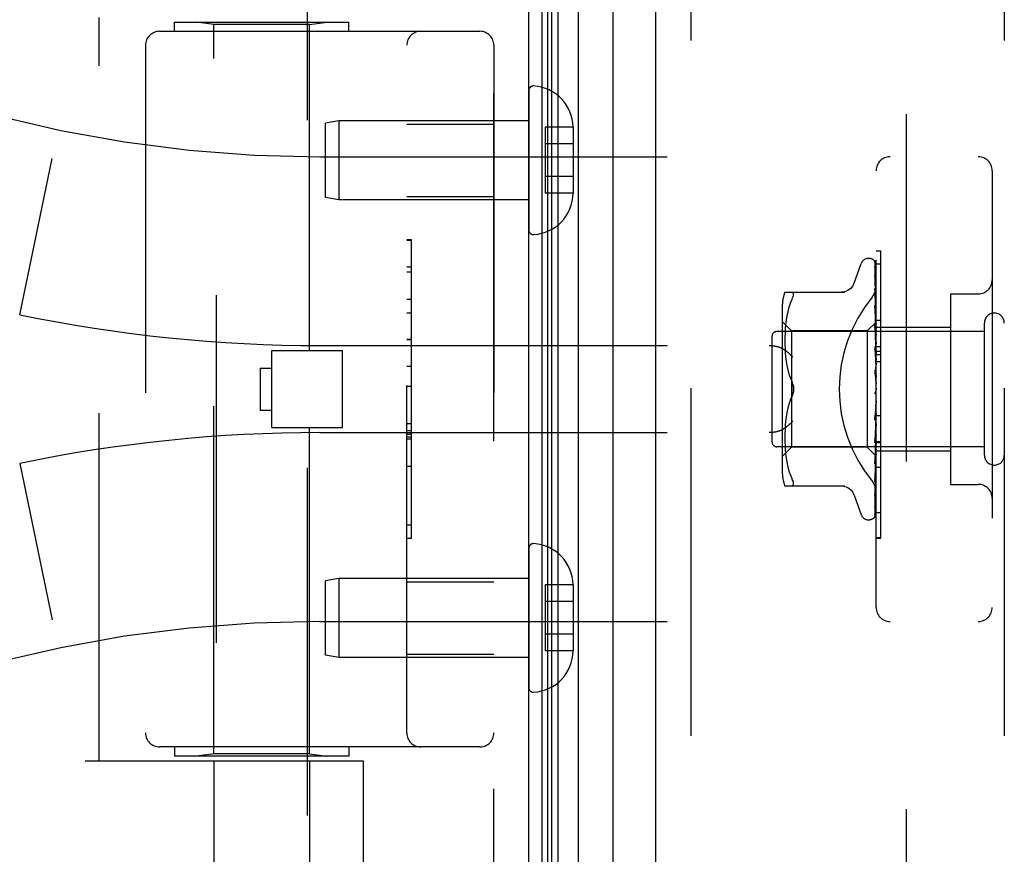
# Model space of a CAD drawing. Header units: inches. Extents: x 0 to 136, y 0 to 88.
# Tile 12 of 63: x 19.95 to 22.07, y 52.76 to 54.55. Entities that reach past the tile are written whole.
import ezdxf

# ---------------------------------------------------------------- set-up
doc = ezdxf.new("R2010")
doc.units = ezdxf.units.IN
doc.header["$LTSCALE"] = 7.48
doc.header["$MEASUREMENT"] = 0
doc.linetypes.add('HIDDEN', pattern=[0.2, 0.1, -0.1])
doc.layers.get('0').update_dxf_attribs({"linetype": 'CONTINUOUS'})
doc.layers.add('DEFAULT_2', color=8, linetype='HIDDEN')
doc.layers.add('DOOR_ASSEMBLY', color=7, linetype='CONTINUOUS')

msp = doc.modelspace()

# ---------------------------------------------------------------- linework, layer by layer
at = {"color": 3, "linetype": 'Continuous'}
msp.add_line((21.0486, 29.7096), (21.0486, 57.3056), dxfattribs=at)
at = {"layer": 'DEFAULT_2', "color": 8, "linetype": 'HIDDEN'}
for p, q in [((21.8611, 57.3415), (21.8611, 29.6738)), ((20.9736, 29.7096), (20.9736, 57.3056))]:
    msp.add_line(p, q, dxfattribs=at)
at = {"layer": 'DOOR_ASSEMBLY', "color": 7, "linetype": 'Continuous'}
for p, q in [((21.0776, 28.7145), (21.0776, 58.3007)), ((21.0895, 28.7353), (21.0895, 58.2799)), ((21.0983, 28.733), (21.0983, 58.2823)), ((21.1119, 28.7262), (21.1119, 58.2891)), ((21.1553, 58.298), (21.1553, 28.7172)), ((21.2305, 28.7456), (21.2305, 58.2696))]:
    msp.add_line(p, q, dxfattribs=at)
at = {"layer": 'DOOR_ASSEMBLY', "color": 3, "linetype": 'Continuous'}
msp.add_line((21.3226, 28.7676), (21.3226, 58.2476), dxfattribs=at)
at = {"layer": 'DOOR_ASSEMBLY', "color": 8, "linetype": 'HIDDEN'}
for p, q in [((21.3976, 58.2476), (21.3976, 28.7676)), ((22.0726, 58.2476), (22.0726, 28.7676)), ((20.3756, 55.4556), (20.3756, 52.4376)), ((20.5716, 55.0842), (20.5716, 52.4376)), ((20.1236, 52.9576), (20.1236, 54.5576)), ((20.2861, 54.5276), (20.2861, 54.5476)), ((20.2861, 54.5476), (20.6611, 54.5476)), ((20.3706, 54.5424), (20.3331, 54.5476)), ((20.5766, 54.5424), (20.6141, 54.5476)), ((20.6611, 54.5276), (20.6611, 54.5476)), ((20.2536, 54.5276), (20.9436, 54.5276)), ((20.3706, 52.9729), (20.3706, 54.5424)), ((20.5766, 54.5424), (20.3706, 54.5424)), ((20.5766, 53.8406), (20.5766, 54.5424)), ((20.2236, 54.4976), (20.2236, 53.0176)), ((20.7861, 53.0176), (20.7861, 54.4976)), ((20.9736, 54.4976), (20.9736, 53.0176)), ((21.0486, 54.4), (21.0486, 54.1002)), ((20.6395, 54.3351), (20.6111, 54.3301)), ((20.6111, 54.1701), (20.6111, 54.3301)), ((20.6395, 54.3351), (20.6395, 54.1651)), ((21.0486, 54.3351), (20.6395, 54.3351)), ((20.7861, 54.3281), (20.9736, 54.3281)), ((21.0841, 54.3212), (21.0841, 54.1791)), ((21.1441, 54.3212), (21.0841, 54.3212)), ((21.1441, 54.3212), (21.1441, 54.3201)), ((21.1441, 54.3201), (21.1441, 54.1801)), ((21.1441, 54.2851), (21.0841, 54.2851)), ((19.9526, 53.9177), (20.0224, 54.2542)), ((20.5986, 54.2576), (22.0166, 54.2576)), ((21.1441, 54.2151), (21.0841, 54.2151)), ((21.7966, 53.2876), (21.7966, 54.2276)), ((22.0466, 54.2276), (22.0466, 53.2876)), ((20.6395, 54.1651), (20.6111, 54.1701)), ((20.7861, 54.1721), (20.9736, 54.1721)), ((21.1441, 54.1791), (21.0841, 54.1791)), ((21.1441, 54.1801), (21.1441, 54.1791)), ((21.0486, 54.1651), (20.6395, 54.1651)), ((20.7961, 54.0786), (20.7861, 54.0786)), ((20.7861, 54.0784), (20.7961, 54.0784)), ((20.7961, 53.4366), (20.7961, 54.0786)), ((21.7801, 54.0389), (21.7809, 54.0389)), ((21.7966, 54.0554), (21.8066, 54.0554)), ((21.8066, 53.6447), (21.8066, 54.0554)), ((20.7961, 54.0202), (20.7861, 54.0202)), ((21.7491, 53.9856), (21.7644, 54.0279)), ((21.794, 54.0293), (21.7958, 53.9004)), ((21.794, 54.02), (21.7958, 53.8953)), ((21.794, 54.0183), (21.7958, 53.8952)), ((21.7966, 54.027), (21.8066, 54.027)), ((20.7861, 54.01), (20.7961, 54.01)), ((21.7939, 54.0018), (21.794, 54.0013)), ((21.794, 54.0013), (21.7958, 53.8852)), ((21.794, 53.9984), (21.7958, 53.885)), ((21.6001, 53.966), (21.7293, 53.966)), ((21.794, 53.9739), (21.794, 53.9738)), ((21.7947, 53.9678), (21.794, 53.9739)), ((21.794, 53.9738), (21.7958, 53.8705)), ((21.794, 53.9699), (21.7958, 53.8702)), ((21.794, 53.9697), (21.794, 53.9699)), ((21.7956, 53.9607), (21.7947, 53.9678)), ((21.9566, 53.9626), (21.9566, 53.5526)), ((21.9566, 53.9626), (22.0166, 53.9626)), ((20.7861, 53.9512), (20.7961, 53.9512)), ((21.5946, 53.9372), (21.5946, 53.578)), ((21.6089, 53.9341), (21.6063, 53.9247)), ((21.6119, 53.9429), (21.6088, 53.934)), ((21.6119, 53.9429), (21.6155, 53.9514)), ((21.794, 53.9384), (21.7958, 53.8517)), ((21.794, 53.9383), (21.794, 53.9384)), ((21.7947, 53.9311), (21.794, 53.9383)), ((21.794, 53.9336), (21.7958, 53.8513)), ((20.7961, 53.921), (20.7861, 53.921)), ((21.6043, 53.9152), (21.6028, 53.9056)), ((21.6063, 53.9247), (21.6043, 53.9151)), ((21.7956, 53.9229), (21.7947, 53.9311)), ((21.6146, 53.8829), (21.5946, 53.9029)), ((21.6017, 53.8963), (21.601, 53.8873)), ((21.6028, 53.9056), (21.6017, 53.8962)), ((21.7966, 53.9019), (21.7776, 53.8829)), ((21.794, 53.8962), (21.794, 53.8965)), ((21.794, 53.8965), (21.7958, 53.8295)), ((21.7952, 53.8837), (21.794, 53.8962)), ((21.794, 53.891), (21.795, 53.858)), ((21.7958, 53.9004), (21.7958, 53.9005)), ((21.7958, 53.9005), (21.7958, 53.9004)), ((21.7958, 53.8952), (21.7958, 53.8954)), ((21.7958, 53.8953), (21.7958, 53.8952)), ((21.7966, 53.9056), (21.8066, 53.9056)), ((21.7966, 53.8906), (21.9566, 53.8906)), ((22.0296, 53.6156), (22.0296, 53.8996)), ((21.5726, 53.6436), (21.5726, 53.8716)), ((22.0296, 53.8816), (21.5826, 53.8816)), ((21.6002, 53.8704), (21.6001, 53.862)), ((21.6005, 53.8788), (21.6002, 53.8703)), ((21.601, 53.8874), (21.6005, 53.8787)), ((21.6146, 53.8829), (21.6146, 53.6324)), ((21.7776, 53.8829), (21.6146, 53.8829)), ((21.7776, 53.8829), (21.7776, 53.6324)), ((21.7966, 53.8682), (21.7952, 53.8837)), ((21.7966, 53.8898), (21.7958, 53.8853)), ((21.7958, 53.885), (21.7958, 53.8853)), ((21.7958, 53.8852), (21.7958, 53.885)), ((21.7966, 53.8814), (21.7958, 53.885)), ((21.7966, 53.8764), (21.7958, 53.8706)), ((21.7958, 53.8702), (21.7958, 53.8706)), ((21.7958, 53.8705), (21.7958, 53.8702)), ((21.7966, 53.8651), (21.7958, 53.8702)), ((20.5986, 53.8514), (21.5662, 53.8514)), ((20.7961, 53.8644), (20.7861, 53.8644)), ((20.7961, 53.8643), (20.7861, 53.8643)), ((20.7861, 53.864), (20.7961, 53.864)), ((21.6001, 53.8621), (21.6002, 53.8535)), ((21.6002, 53.8537), (21.6005, 53.8449)), ((21.794, 53.8492), (21.794, 53.8495)), ((21.794, 53.8495), (21.7958, 53.8046)), ((21.794, 53.8492), (21.7966, 53.8197)), ((21.795, 53.858), (21.7958, 53.829)), ((21.7966, 53.8588), (21.7958, 53.8518)), ((21.7958, 53.8513), (21.7958, 53.8518)), ((21.7958, 53.8517), (21.7958, 53.8514)), ((21.7966, 53.845), (21.7958, 53.8514)), ((21.7966, 53.8496), (21.8066, 53.8496)), ((20.4956, 53.6746), (20.4956, 53.8406)), ((20.4956, 53.8406), (20.6476, 53.8406)), ((20.6476, 53.6746), (20.6476, 53.8406)), ((21.6005, 53.8451), (21.601, 53.8361)), ((21.601, 53.8363), (21.6018, 53.827)), ((21.6017, 53.8271), (21.6029, 53.8176)), ((21.794, 53.8435), (21.795, 53.8226)), ((21.7966, 53.8375), (21.7958, 53.8296)), ((21.7958, 53.8294), (21.7958, 53.8296)), ((21.7958, 53.8295), (21.7958, 53.8291)), ((21.7958, 53.829), (21.7958, 53.8294)), ((21.7966, 53.8217), (21.7958, 53.8291)), ((21.7966, 53.8395), (21.8066, 53.8395)), ((21.7966, 53.8323), (21.8066, 53.8323)), ((20.7961, 53.806), (20.7861, 53.806)), ((21.6028, 53.8178), (21.6044, 53.8083)), ((21.6043, 53.8084), (21.6063, 53.7989)), ((21.795, 53.8226), (21.7958, 53.804)), ((21.7966, 53.8134), (21.7958, 53.8048)), ((21.7966, 53.8173), (21.8066, 53.8173)), ((20.4706, 53.8026), (20.4706, 53.7126)), ((20.4706, 53.8026), (20.4956, 53.8026)), ((21.6063, 53.799), (21.6088, 53.7897)), ((21.6088, 53.7897), (21.6119, 53.7808)), ((21.794, 53.799), (21.7966, 53.7691)), ((21.794, 53.7925), (21.7947, 53.7871)), ((21.7947, 53.7871), (21.7953, 53.7818)), ((21.7958, 53.804), (21.7958, 53.8048)), ((21.7958, 53.8046), (21.7958, 53.8043)), ((21.7966, 53.7961), (21.7958, 53.8043)), ((21.7966, 53.7872), (21.7958, 53.7783)), ((20.7861, 53.7639), (20.7961, 53.7639)), ((21.6119, 53.7808), (21.6155, 53.7722)), ((21.7953, 53.7818), (21.7959, 53.7771)), ((21.6119, 53.7344), (21.6155, 53.743)), ((21.7951, 53.7513), (21.7951, 53.7513)), ((21.7957, 53.7522), (21.7958, 53.7523)), ((21.7957, 53.7522), (21.7957, 53.7522)), ((21.7966, 53.7599), (21.7958, 53.7511)), ((21.7958, 53.7523), (21.7959, 53.7524)), ((21.7966, 53.7416), (21.7958, 53.7505)), ((21.7966, 53.7541), (21.7964, 53.7537)), ((21.6088, 53.7256), (21.6063, 53.7163)), ((21.7958, 53.7239), (21.794, 53.6906)), ((21.794, 53.6908), (21.7966, 53.7207)), ((21.7958, 53.7244), (21.795, 53.7114)), ((21.7966, 53.7326), (21.7958, 53.7241)), ((21.7958, 53.7239), (21.7958, 53.7241)), ((21.7966, 53.7148), (21.7958, 53.7235)), ((20.4706, 53.7126), (20.4956, 53.7126)), ((21.6044, 53.707), (21.6028, 53.6974)), ((21.6063, 53.7164), (21.6043, 53.7069)), ((21.795, 53.7114), (21.794, 53.6968)), ((21.7966, 53.7061), (21.7958, 53.6983)), ((21.7966, 53.701), (21.8066, 53.701)), ((20.7861, 53.6837), (20.7961, 53.6837)), ((21.601, 53.6792), (21.6005, 53.6701)), ((21.6018, 53.6883), (21.601, 53.679)), ((21.6029, 53.6976), (21.6017, 53.6881)), ((21.7958, 53.6979), (21.794, 53.6417)), ((21.794, 53.6906), (21.794, 53.6908)), ((21.7958, 53.6984), (21.795, 53.6745)), ((21.7958, 53.6984), (21.7958, 53.6978)), ((21.7958, 53.6979), (21.7958, 53.6983)), ((21.7966, 53.6895), (21.7958, 53.6978)), ((21.7966, 53.6816), (21.7958, 53.6746)), ((20.4956, 53.6746), (20.6476, 53.6746)), ((20.5766, 52.9729), (20.5766, 53.6746)), ((20.5986, 53.6639), (21.5662, 53.6639)), ((20.7861, 53.6682), (20.7961, 53.6682)), ((20.7861, 53.6605), (20.7961, 53.6605)), ((21.6002, 53.6617), (21.6001, 53.6531)), ((21.6005, 53.6703), (21.6002, 53.6615)), ((21.7958, 53.6747), (21.794, 53.6022)), ((21.795, 53.6745), (21.794, 53.6475)), ((21.7958, 53.6743), (21.794, 53.5971)), ((21.7952, 53.655), (21.7966, 53.6709)), ((21.7958, 53.6747), (21.7958, 53.6742)), ((21.7958, 53.6743), (21.7958, 53.6746)), ((21.7966, 53.6667), (21.7958, 53.6742)), ((21.7966, 53.6597), (21.7958, 53.654)), ((20.7861, 53.6551), (20.7961, 53.6551)), ((20.7861, 53.6503), (20.7961, 53.6503)), ((21.6001, 53.6533), (21.6002, 53.6448)), ((21.6002, 53.645), (21.6005, 53.6365)), ((21.6005, 53.6366), (21.601, 53.6279)), ((21.794, 53.642), (21.7952, 53.655)), ((21.7958, 53.654), (21.794, 53.5626)), ((21.7958, 53.6537), (21.794, 53.5582)), ((21.794, 53.6417), (21.794, 53.642)), ((21.7958, 53.6371), (21.794, 53.5301)), ((21.7958, 53.6368), (21.794, 53.5267)), ((21.7958, 53.6537), (21.7958, 53.654)), ((21.7958, 53.654), (21.7958, 53.6536)), ((21.7966, 53.6471), (21.7958, 53.6536)), ((21.7966, 53.6415), (21.7958, 53.6371)), ((21.7958, 53.6368), (21.7958, 53.6371)), ((21.7958, 53.6371), (21.7958, 53.6368)), ((21.7966, 53.6316), (21.7958, 53.6368)), ((21.7966, 53.6447), (21.8066, 53.6447)), ((21.8066, 53.6443), (21.7966, 53.6443)), ((21.7966, 53.6426), (21.8066, 53.6426)), ((21.8066, 53.437), (21.8066, 53.6443)), ((22.0296, 53.6336), (21.5826, 53.6336)), ((21.6146, 53.6324), (21.5946, 53.6124)), ((21.601, 53.6279), (21.6017, 53.619)), ((21.6017, 53.619), (21.6028, 53.6096)), ((21.7776, 53.6324), (21.6146, 53.6324)), ((21.7958, 53.6141), (21.7776, 53.6324)), ((21.7958, 53.6245), (21.794, 53.5058)), ((21.7958, 53.6243), (21.794, 53.5034)), ((21.7958, 53.6168), (21.794, 53.4906)), ((21.7958, 53.6167), (21.794, 53.4894)), ((21.7952, 53.6092), (21.796, 53.6177)), ((21.7958, 53.6243), (21.7958, 53.6245)), ((21.7958, 53.6245), (21.7958, 53.6243)), ((21.7966, 53.6206), (21.7958, 53.6243)), ((21.7958, 53.6167), (21.7958, 53.6168)), ((21.7958, 53.6168), (21.7958, 53.6167)), ((21.796, 53.6177), (21.7966, 53.6242)), ((21.7966, 53.6246), (21.9566, 53.6246)), ((19.9526, 53.5976), (20.0224, 53.261)), ((21.6028, 53.6096), (21.6043, 53.6001)), ((21.6043, 53.6001), (21.6063, 53.5905)), ((21.794, 53.5973), (21.7952, 53.6092)), ((21.794, 53.5971), (21.794, 53.5973)), ((21.7966, 53.6134), (21.7958, 53.6142)), ((21.7958, 53.6142), (21.7958, 53.6141)), ((20.7861, 53.592), (20.7961, 53.592)), ((21.6063, 53.5905), (21.6089, 53.5811)), ((21.6088, 53.5812), (21.6119, 53.5723)), ((21.6119, 53.5723), (21.6155, 53.5639)), ((21.796, 53.5764), (21.7966, 53.5824)), ((21.8066, 53.5892), (21.7966, 53.5892)), ((21.6168, 53.5611), (21.6155, 53.5639)), ((21.6168, 53.5611), (21.6177, 53.5587)), ((21.794, 53.5583), (21.7947, 53.5649)), ((21.794, 53.5582), (21.794, 53.5583)), ((21.9566, 53.5526), (22.0166, 53.5526)), ((21.6001, 53.5493), (21.7293, 53.5493)), ((21.6168, 53.5495), (21.6155, 53.5493)), ((21.7939, 53.5264), (21.7947, 53.5319)), ((21.794, 53.5301), (21.7939, 53.5298)), ((21.7491, 53.5296), (21.7644, 53.4873)), ((21.794, 53.5265), (21.7939, 53.5264)), ((21.794, 53.5267), (21.794, 53.5265)), ((21.7966, 53.4923), (21.8066, 53.4923)), ((21.7801, 53.4764), (21.7809, 53.4764)), ((21.7923, 53.4809), (21.7923, 53.4809)), ((20.7861, 53.4657), (20.7961, 53.4657)), ((20.7861, 53.4366), (20.7961, 53.4366)), ((21.7966, 53.4379), (21.8066, 53.4379)), ((21.7966, 53.437), (21.8066, 53.437)), ((21.0486, 53.415), (21.0486, 53.1152)), ((20.6395, 53.3501), (20.6111, 53.3451)), ((20.6111, 53.1851), (20.6111, 53.3451)), ((20.6395, 53.3501), (20.6395, 53.1801)), ((21.0486, 53.3501), (20.6395, 53.3501)), ((20.7861, 53.3431), (20.9736, 53.3431)), ((21.0841, 53.3362), (21.0841, 53.1941)), ((21.1441, 53.3362), (21.0841, 53.3362)), ((21.1441, 53.3362), (21.1441, 53.3351)), ((21.1441, 53.3351), (21.1441, 53.1951)), ((21.1441, 53.3001), (21.0841, 53.3001)), ((20.5986, 53.2576), (22.0166, 53.2576)), ((21.1441, 53.2301), (21.0841, 53.2301)), ((21.1441, 53.1941), (21.0841, 53.1941)), ((21.1441, 53.1951), (21.1441, 53.1941)), ((20.6395, 53.1801), (20.6111, 53.1851)), ((21.0486, 53.1801), (20.6395, 53.1801)), ((20.7861, 53.1871), (20.9736, 53.1871)), ((20.9436, 52.9876), (20.2536, 52.9876)), ((20.2861, 52.9876), (20.2861, 52.9676)), ((20.6611, 52.9876), (20.6611, 52.9676)), ((20.0936, 52.9576), (20.6924, 52.9576)), ((20.6611, 52.9676), (20.2861, 52.9676)), ((20.3706, 52.9729), (20.3331, 52.9676)), ((20.5766, 52.9729), (20.3706, 52.9729)), ((20.3706, 52.9576), (20.3706, 52.4116)), ((20.5766, 52.9729), (20.6141, 52.9676)), ((20.5766, 52.9576), (20.5766, 52.4116)), ((20.6924, 52.9576), (20.6924, 52.4364))]:
    msp.add_line(p, q, dxfattribs=at)
for points in [[(21.7932, 54.0315), (21.7932, 54.0315), (21.7931, 54.0316), (21.7932, 54.0315), (21.7933, 54.0314), (21.7934, 54.0311), (21.7936, 54.0307), (21.7937, 54.0302), (21.7939, 54.0297), (21.7939, 54.0291), (21.794, 54.0287)], [(21.7966, 54.0254), (21.7965, 54.0256), (21.7963, 54.0263), (21.796, 54.0269), (21.7957, 54.0275), (21.7954, 54.0281), (21.7951, 54.0287), (21.7948, 54.0292), (21.7945, 54.0297), (21.7942, 54.0301), (21.7939, 54.0305), (21.7937, 54.0308), (21.7932, 54.0315)], [(21.7966, 54.0222), (21.7962, 54.0238), (21.7958, 54.0254), (21.7953, 54.027), (21.7948, 54.0284), (21.7943, 54.0298), (21.7937, 54.0311), (21.7933, 54.032)], [(21.7933, 54.032), (21.7934, 54.0316), (21.7936, 54.0311), (21.7938, 54.0305), (21.7939, 54.0299), (21.794, 54.0292)], [(21.7938, 54.0194), (21.7938, 54.0195), (21.7937, 54.0197), (21.7937, 54.0197), (21.7937, 54.0196), (21.7938, 54.0193), (21.7939, 54.019), (21.7939, 54.0185), (21.794, 54.0183)], [(21.7966, 54.0073), (21.7963, 54.009), (21.7959, 54.0113), (21.7955, 54.0135), (21.7951, 54.0157), (21.7946, 54.0177), (21.7942, 54.0198), (21.7938, 54.0211)], [(21.7938, 54.0211), (21.7939, 54.0209), (21.7939, 54.0205), (21.794, 54.02)], [(21.7941, 54.0189), (21.7939, 54.0193), (21.7938, 54.0194)], [(21.7966, 54.0137), (21.7965, 54.0139), (21.7963, 54.0146), (21.796, 54.0153), (21.7957, 54.0159), (21.7954, 54.0165), (21.7951, 54.0171), (21.7948, 54.0176), (21.7946, 54.0181), (21.7941, 54.0189)], [(21.7966, 54.0278), (21.7962, 54.0288), (21.7958, 54.0297), (21.7958, 54.0298)], [(21.7966, 53.9834), (21.7964, 53.9854), (21.796, 53.9883), (21.7956, 53.9912), (21.7951, 53.9941), (21.7947, 53.997), (21.7942, 53.9998), (21.7939, 54.0018)], [(21.794, 53.9988), (21.7939, 53.9989), (21.7939, 53.9989), (21.7939, 53.9989), (21.7939, 53.9987), (21.794, 53.9984)], [(21.7945, 53.9975), (21.7943, 53.998), (21.7941, 53.9984), (21.794, 53.9987), (21.794, 53.9988)], [(21.7966, 53.9928), (21.7964, 53.9933), (21.7961, 53.9941), (21.7958, 53.9949), (21.7954, 53.9956), (21.7951, 53.9963), (21.7945, 53.9975)], [(21.7489, 53.9851), (21.7481, 53.9832), (21.7464, 53.98), (21.7443, 53.9769), (21.7418, 53.9742), (21.7389, 53.9717), (21.7358, 53.9697), (21.7324, 53.9681), (21.7288, 53.9669), (21.7251, 53.9662), (21.7215, 53.966)], [(21.7878, 53.9556), (21.7883, 53.9562), (21.7887, 53.9568), (21.7892, 53.9574), (21.7897, 53.958), (21.7901, 53.9587), (21.7905, 53.9593), (21.7909, 53.96), (21.7914, 53.9607), (21.7918, 53.9614), (21.7922, 53.9621), (21.7925, 53.9628), (21.7929, 53.9636), (21.7932, 53.9643), (21.7936, 53.9651), (21.7939, 53.9658), (21.7942, 53.9666), (21.7945, 53.9674), (21.7948, 53.9682), (21.795, 53.9689), (21.7952, 53.9697), (21.7955, 53.9705), (21.7957, 53.9713), (21.7958, 53.9721), (21.796, 53.9729), (21.7961, 53.9736), (21.7963, 53.9744), (21.7964, 53.9752), (21.7965, 53.976), (21.7965, 53.9767), (21.7966, 53.9775), (21.7966, 53.9782), (21.7966, 53.979)], [(21.6155, 53.966), (21.6168, 53.9658), (21.6177, 53.9652)], [(21.6155, 53.9514), (21.6168, 53.9541), (21.6177, 53.9566), (21.6184, 53.9587), (21.6188, 53.9605), (21.619, 53.962), (21.6188, 53.9634), (21.6184, 53.9644), (21.6177, 53.9652)], [(21.7966, 53.9635), (21.7964, 53.9641), (21.796, 53.965), (21.7957, 53.9658), (21.7953, 53.9666), (21.795, 53.9673), (21.7947, 53.968), (21.7944, 53.9686), (21.7942, 53.9691), (21.7941, 53.9695), (21.794, 53.9697)], [(21.7966, 53.9515), (21.7964, 53.9537), (21.7956, 53.9607)], [(21.7951, 53.9303), (21.7948, 53.931), (21.7945, 53.9316), (21.7943, 53.9322), (21.7941, 53.9327), (21.794, 53.9331), (21.794, 53.9335), (21.794, 53.9337)], [(21.7966, 53.9268), (21.7964, 53.9273), (21.7961, 53.9281), (21.7958, 53.9288), (21.7951, 53.9303)], [(21.7966, 53.9126), (21.7964, 53.915), (21.7956, 53.9229)], [(21.7959, 53.8857), (21.7952, 53.8872), (21.7949, 53.8879), (21.7946, 53.8886), (21.7943, 53.8893), (21.7941, 53.8899), (21.794, 53.8905), (21.794, 53.8909), (21.794, 53.891)], [(21.7966, 53.9018), (21.7964, 53.9015), (21.7962, 53.9012), (21.796, 53.9009), (21.7958, 53.9005)], [(21.7966, 53.9015), (21.7963, 53.9012), (21.7961, 53.9009), (21.796, 53.9007), (21.7959, 53.9006), (21.7958, 53.9005), (21.7958, 53.9005)], [(21.7966, 53.9009), (21.7963, 53.9007), (21.7961, 53.9005), (21.796, 53.9004), (21.7959, 53.9004), (21.7958, 53.9004), (21.7958, 53.9004)], [(21.7966, 53.9001), (21.7964, 53.9002), (21.7962, 53.9003), (21.796, 53.9004), (21.7958, 53.9004)], [(21.7966, 53.8983), (21.7964, 53.8976), (21.7962, 53.8969), (21.796, 53.8962), (21.7958, 53.8954)], [(21.7966, 53.8969), (21.7963, 53.8965), (21.7961, 53.8962), (21.796, 53.8958), (21.7959, 53.8956), (21.7958, 53.8954), (21.7958, 53.8953)], [(21.7966, 53.8951), (21.7963, 53.895), (21.7961, 53.8949), (21.796, 53.895), (21.7959, 53.895), (21.7958, 53.8952)], [(21.7966, 53.8932), (21.7964, 53.8937), (21.7962, 53.8943), (21.796, 53.8948), (21.7958, 53.8952)], [(21.7966, 53.8873), (21.7963, 53.8868), (21.7961, 53.8864), (21.796, 53.886), (21.7959, 53.8856), (21.7958, 53.8853), (21.7958, 53.8852)], [(21.7966, 53.8843), (21.7963, 53.8843), (21.7961, 53.8844), (21.796, 53.8845), (21.7959, 53.8847), (21.7958, 53.885)], [(21.7966, 53.873), (21.7963, 53.8725), (21.7961, 53.872), (21.796, 53.8715), (21.7959, 53.871), (21.7958, 53.8706), (21.7958, 53.8705)], [(21.7966, 53.8689), (21.7963, 53.8691), (21.7961, 53.8693), (21.796, 53.8695), (21.7959, 53.8698), (21.7958, 53.8702)], [(21.7966, 53.8841), (21.7963, 53.8849), (21.7959, 53.8857)], [(21.5662, 53.8514), (21.5675, 53.8514), (21.5687, 53.8513), (21.57, 53.8513), (21.5713, 53.8512), (21.5725, 53.8511), (21.5737, 53.851), (21.575, 53.8508), (21.5762, 53.8507), (21.5773, 53.8505), (21.5785, 53.8503), (21.5796, 53.8501), (21.5807, 53.8499), (21.5818, 53.8496), (21.5829, 53.8494), (21.5839, 53.8491), (21.5849, 53.8488), (21.5859, 53.8485), (21.5868, 53.8482), (21.5878, 53.8479), (21.5887, 53.8476), (21.5895, 53.8473), (21.5904, 53.8469), (21.5912, 53.8466), (21.592, 53.8462), (21.5927, 53.8459), (21.5935, 53.8455), (21.5942, 53.8451), (21.5949, 53.8447), (21.5955, 53.8444), (21.5962, 53.844)], [(21.7966, 53.8546), (21.7963, 53.854), (21.7961, 53.8534), (21.796, 53.8529), (21.7959, 53.8523), (21.7958, 53.8518), (21.7958, 53.8517)], [(21.7966, 53.8495), (21.7963, 53.8498), (21.7961, 53.8501), (21.796, 53.8505), (21.7959, 53.8509), (21.7958, 53.8513)], [(21.6174, 53.8264), (21.6169, 53.8269), (21.6164, 53.8275), (21.6158, 53.8281), (21.6153, 53.8286), (21.6147, 53.8292), (21.6142, 53.8298), (21.6136, 53.8303), (21.613, 53.8309), (21.6124, 53.8315), (21.6118, 53.832), (21.6112, 53.8326), (21.6106, 53.8332), (21.6099, 53.8337), (21.6093, 53.8343), (21.6087, 53.8348), (21.608, 53.8354), (21.6074, 53.8359), (21.6067, 53.8364), (21.606, 53.837), (21.6054, 53.8375), (21.6047, 53.838), (21.6041, 53.8385), (21.6034, 53.839), (21.6027, 53.8395), (21.6021, 53.84), (21.6014, 53.8405), (21.6007, 53.841), (21.6001, 53.8414), (21.5994, 53.8419), (21.5988, 53.8423), (21.5981, 53.8427), (21.5975, 53.8432), (21.5968, 53.8436), (21.5962, 53.844)], [(21.7966, 53.837), (21.7965, 53.8372), (21.7962, 53.8378), (21.7959, 53.8384), (21.7956, 53.8389), (21.7952, 53.8396), (21.7949, 53.8402), (21.7946, 53.8409), (21.7944, 53.8416), (21.7942, 53.8423), (21.794, 53.8429), (21.794, 53.8435)], [(21.7966, 53.8326), (21.7963, 53.832), (21.7961, 53.8314), (21.796, 53.8308), (21.7959, 53.8302), (21.7958, 53.8297), (21.7958, 53.8295)], [(21.7966, 53.8268), (21.7963, 53.8272), (21.7961, 53.8275), (21.796, 53.8279), (21.7959, 53.8284), (21.7958, 53.8289), (21.7958, 53.829)], [(21.7966, 53.8079), (21.7963, 53.8073), (21.7961, 53.8067), (21.796, 53.8061), (21.7959, 53.8055), (21.7958, 53.8049), (21.7958, 53.8046)], [(21.7966, 53.7872), (21.7965, 53.7874), (21.7963, 53.7877), (21.796, 53.7881), (21.7958, 53.7885), (21.7955, 53.7889), (21.7952, 53.7893), (21.795, 53.7898), (21.7947, 53.7903), (21.7944, 53.7909), (21.7942, 53.7915), (21.7941, 53.7922), (21.794, 53.7926)], [(21.7966, 53.8016), (21.7963, 53.8021), (21.7961, 53.8026), (21.796, 53.8031), (21.7959, 53.8036), (21.7958, 53.804)], [(21.619, 53.7576), (21.6189, 53.76), (21.6186, 53.7624), (21.6181, 53.7649), (21.6174, 53.7674), (21.6166, 53.7698), (21.6155, 53.7722)], [(21.6155, 53.7722), (21.6161, 53.7709), (21.6166, 53.7696), (21.6171, 53.7682), (21.6176, 53.7668), (21.618, 53.7653), (21.6184, 53.7637), (21.6186, 53.7622), (21.6188, 53.7606), (21.6189, 53.7591), (21.619, 53.7576)], [(21.7966, 53.7814), (21.7963, 53.7809), (21.7961, 53.7802), (21.796, 53.7796), (21.7959, 53.779), (21.7958, 53.7784), (21.7958, 53.7778)], [(21.7959, 53.7771), (21.7958, 53.7777), (21.7958, 53.7783)], [(21.7966, 53.7748), (21.7963, 53.7754), (21.7961, 53.7759), (21.796, 53.7765), (21.7959, 53.7771)], [(21.6155, 53.743), (21.6119, 53.7345), (21.6088, 53.7255)], [(21.6155, 53.743), (21.6166, 53.7454), (21.6174, 53.7478), (21.6181, 53.7503), (21.6186, 53.7528), (21.6189, 53.7552), (21.619, 53.7576)], [(21.619, 53.7576), (21.6189, 53.7557), (21.6187, 53.7538), (21.6184, 53.7519), (21.618, 53.7499), (21.6175, 53.7481), (21.6169, 53.7463), (21.6162, 53.7446), (21.6155, 53.743)], [(21.7951, 53.7513), (21.7948, 53.751), (21.7946, 53.7506), (21.7944, 53.7501), (21.7942, 53.7496), (21.7941, 53.749), (21.794, 53.7484), (21.794, 53.7478), (21.794, 53.7473)], [(21.7964, 53.7537), (21.7962, 53.7533), (21.796, 53.7529), (21.7957, 53.7524), (21.7955, 53.752), (21.7953, 53.7516), (21.7951, 53.7513)], [(21.7958, 53.7523), (21.7958, 53.7523), (21.7957, 53.7522), (21.7956, 53.7521), (21.7955, 53.7519), (21.7953, 53.7516), (21.7951, 53.7513)], [(21.7951, 53.7513), (21.7951, 53.7514), (21.7952, 53.7515), (21.7953, 53.7516), (21.7953, 53.7517)], [(21.7954, 53.7518), (21.7955, 53.7519), (21.7955, 53.752), (21.7956, 53.752), (21.7957, 53.7521)], [(21.7964, 53.7537), (21.7963, 53.7535), (21.7961, 53.753), (21.796, 53.7524), (21.7959, 53.7518), (21.7958, 53.7511), (21.7958, 53.7505)], [(21.7966, 53.7474), (21.7963, 53.748), (21.7961, 53.7486), (21.796, 53.7492), (21.7959, 53.7498), (21.7958, 53.7504), (21.7958, 53.7511)], [(21.7959, 53.7524), (21.796, 53.7525), (21.7961, 53.7526), (21.7961, 53.7527), (21.7963, 53.7528), (21.7964, 53.753), (21.7965, 53.7532), (21.7966, 53.7533)], [(21.7966, 53.7269), (21.7963, 53.7264), (21.7961, 53.7259), (21.796, 53.7253), (21.7959, 53.7247), (21.7958, 53.7244)], [(21.7958, 53.7244), (21.7958, 53.7241), (21.7958, 53.7235)], [(21.7966, 53.7204), (21.7963, 53.721), (21.7961, 53.7216), (21.796, 53.7222), (21.7959, 53.7229), (21.7958, 53.7235), (21.7958, 53.7239)], [(21.794, 53.6968), (21.794, 53.6969), (21.7941, 53.6976), (21.7942, 53.6982), (21.7945, 53.6989), (21.7947, 53.6995), (21.795, 53.7001), (21.7953, 53.7007), (21.7956, 53.7012), (21.7962, 53.7022)], [(21.7966, 53.7007), (21.7963, 53.7003), (21.7961, 53.6999), (21.796, 53.6994), (21.7959, 53.6989), (21.7958, 53.6984)], [(21.7962, 53.7022), (21.7965, 53.7027), (21.7966, 53.7029)], [(21.5962, 53.6713), (21.5968, 53.6717), (21.5975, 53.6721), (21.5981, 53.6725), (21.5988, 53.6729), (21.5994, 53.6734), (21.6001, 53.6738), (21.6007, 53.6743), (21.6014, 53.6748), (21.6021, 53.6752), (21.6027, 53.6757), (21.6034, 53.6762), (21.6041, 53.6767), (21.6047, 53.6772), (21.6054, 53.6777), (21.606, 53.6783), (21.6067, 53.6788), (21.6074, 53.6793), (21.608, 53.6799), (21.6087, 53.6804), (21.6093, 53.681), (21.6099, 53.6815), (21.6106, 53.6821), (21.6112, 53.6826), (21.6118, 53.6832), (21.6124, 53.6838), (21.613, 53.6843), (21.6136, 53.6849), (21.6142, 53.6855), (21.6147, 53.686), (21.6153, 53.6866), (21.6158, 53.6872), (21.6164, 53.6877), (21.6169, 53.6883), (21.6174, 53.6889)], [(21.7966, 53.6947), (21.7963, 53.6953), (21.7961, 53.6959), (21.796, 53.6965), (21.7959, 53.6971), (21.7958, 53.6977), (21.7958, 53.6979)], [(21.5962, 53.6713), (21.5955, 53.6709), (21.5949, 53.6705), (21.5942, 53.6701), (21.5935, 53.6697), (21.5927, 53.6694), (21.592, 53.669), (21.5912, 53.6687), (21.5904, 53.6683), (21.5895, 53.668), (21.5887, 53.6676), (21.5878, 53.6673), (21.5868, 53.667), (21.5859, 53.6667), (21.5849, 53.6664), (21.5839, 53.6661), (21.5829, 53.6659), (21.5818, 53.6656), (21.5807, 53.6654), (21.5796, 53.6651), (21.5785, 53.6649), (21.5773, 53.6647), (21.5762, 53.6646), (21.575, 53.6644), (21.5737, 53.6643), (21.5725, 53.6641), (21.5713, 53.664), (21.57, 53.664), (21.5687, 53.6639), (21.5675, 53.6639), (21.5662, 53.6639)], [(21.7966, 53.6767), (21.7963, 53.6764), (21.7961, 53.676), (21.796, 53.6756), (21.7959, 53.6752), (21.7958, 53.6747)], [(21.7966, 53.6713), (21.7963, 53.6719), (21.7961, 53.6725), (21.796, 53.673), (21.7959, 53.6736), (21.7958, 53.6741), (21.7958, 53.6743)], [(21.794, 53.6474), (21.794, 53.6476), (21.794, 53.6481), (21.7942, 53.6487), (21.7944, 53.6495), (21.7947, 53.6502), (21.795, 53.6509), (21.7953, 53.6516)], [(21.7953, 53.6516), (21.796, 53.6529), (21.7963, 53.6536), (21.7966, 53.6542)], [(21.7966, 53.6556), (21.7963, 53.6554), (21.7961, 53.6551), (21.796, 53.6548), (21.7959, 53.6544), (21.7958, 53.654)], [(21.7966, 53.6509), (21.7963, 53.6515), (21.7961, 53.6521), (21.796, 53.6526), (21.7959, 53.6531), (21.7958, 53.6536), (21.7958, 53.6537)], [(21.7966, 53.6381), (21.7963, 53.638), (21.7961, 53.6379), (21.796, 53.6377), (21.7959, 53.6374), (21.7958, 53.6371)], [(21.7966, 53.6345), (21.7963, 53.635), (21.7961, 53.6355), (21.796, 53.636), (21.7959, 53.6364), (21.7958, 53.6367), (21.7958, 53.6368)], [(21.7966, 53.6274), (21.7964, 53.6266), (21.7962, 53.6259), (21.796, 53.6252), (21.7958, 53.6245)], [(21.7966, 53.625), (21.7963, 53.625), (21.7961, 53.625), (21.796, 53.6249), (21.7959, 53.6248), (21.7958, 53.6245)], [(21.7966, 53.6225), (21.7963, 53.623), (21.7961, 53.6234), (21.796, 53.6237), (21.7959, 53.624), (21.7958, 53.6243), (21.7958, 53.6243)], [(21.7966, 53.618), (21.7964, 53.6176), (21.7962, 53.6173), (21.796, 53.617), (21.7958, 53.6168)], [(21.7966, 53.6166), (21.7963, 53.6168), (21.7961, 53.6169), (21.796, 53.6169), (21.7959, 53.6169), (21.7958, 53.6168)], [(21.7966, 53.6145), (21.7964, 53.615), (21.7962, 53.6155), (21.796, 53.6161), (21.7958, 53.6167)], [(21.7966, 53.6154), (21.7963, 53.6157), (21.7961, 53.6161), (21.796, 53.6163), (21.7959, 53.6165), (21.7958, 53.6167), (21.7958, 53.6167)], [(21.7958, 53.6142), (21.794, 53.485), (21.7939, 53.4846), (21.7939, 53.4842), (21.7938, 53.4839), (21.7937, 53.4835), (21.7936, 53.4831), (21.7935, 53.4828), (21.7934, 53.4825), (21.7932, 53.4822), (21.7931, 53.4819), (21.7929, 53.4816), (21.7927, 53.4814), (21.7926, 53.4812), (21.7924, 53.481), (21.7923, 53.4809), (21.7923, 53.4809), (21.7923, 53.4809)], [(21.794, 53.6022), (21.794, 53.6025), (21.7941, 53.603), (21.7942, 53.6036), (21.7945, 53.6042), (21.7947, 53.605), (21.7951, 53.6057)], [(21.7951, 53.6057), (21.7958, 53.6073), (21.7962, 53.6081), (21.7965, 53.609), (21.7966, 53.6091)], [(21.7966, 53.6137), (21.7964, 53.6137), (21.7962, 53.6138), (21.796, 53.614), (21.7958, 53.6141)], [(21.7947, 53.5649), (21.7952, 53.5688), (21.796, 53.5764)], [(21.6168, 53.5495), (21.6177, 53.55), (21.6184, 53.5508), (21.6188, 53.5519), (21.619, 53.5532), (21.6188, 53.5547), (21.6184, 53.5566), (21.6177, 53.5587)], [(21.7966, 53.5363), (21.7966, 53.537), (21.7966, 53.5377), (21.7965, 53.5385), (21.7965, 53.5393), (21.7964, 53.54), (21.7963, 53.5408), (21.7961, 53.5416), (21.796, 53.5424), (21.7958, 53.5432), (21.7957, 53.5439), (21.7955, 53.5447), (21.7952, 53.5455), (21.795, 53.5463), (21.7948, 53.5471), (21.7945, 53.5479), (21.7942, 53.5486), (21.7939, 53.5494), (21.7936, 53.5502), (21.7932, 53.5509), (21.7929, 53.5517), (21.7925, 53.5524), (21.7922, 53.5531), (21.7918, 53.5538), (21.7914, 53.5545), (21.7909, 53.5552), (21.7905, 53.5559), (21.7901, 53.5566), (21.7897, 53.5572), (21.7892, 53.5578), (21.7887, 53.5585), (21.7883, 53.5591), (21.7878, 53.5596)], [(21.794, 53.5626), (21.794, 53.5626), (21.794, 53.5627), (21.794, 53.5629), (21.7941, 53.5633), (21.7943, 53.5637), (21.7945, 53.5643), (21.7947, 53.5649), (21.7951, 53.5656), (21.7957, 53.5671)], [(21.7957, 53.5671), (21.7961, 53.5679), (21.7964, 53.5687), (21.7966, 53.5693)], [(21.7215, 53.5493), (21.7251, 53.5491), (21.7288, 53.5483), (21.7324, 53.5472), (21.7358, 53.5456), (21.7389, 53.5435), (21.7418, 53.5411), (21.7443, 53.5383), (21.7464, 53.5353), (21.7481, 53.532), (21.7489, 53.5301)], [(21.7939, 53.5299), (21.794, 53.5299), (21.794, 53.5301), (21.7941, 53.5304), (21.7943, 53.5309), (21.7946, 53.5314), (21.7948, 53.532), (21.7952, 53.5327), (21.7955, 53.5334), (21.7958, 53.5342), (21.7962, 53.535), (21.7965, 53.5359), (21.7966, 53.5361)], [(21.7947, 53.5319), (21.7952, 53.5351), (21.7956, 53.5383), (21.796, 53.5415), (21.7964, 53.5448), (21.7966, 53.5468)], [(21.7939, 53.5027), (21.7942, 53.5044), (21.7947, 53.5068), (21.7951, 53.5093), (21.7955, 53.5118), (21.796, 53.5144), (21.7963, 53.517), (21.7966, 53.5188)], [(21.7949, 53.5069), (21.7951, 53.5075), (21.7955, 53.5081), (21.7958, 53.5088), (21.7961, 53.5095), (21.7964, 53.5102), (21.7966, 53.5109)], [(21.7922, 53.4807), (21.793, 53.4816), (21.7939, 53.4827), (21.7946, 53.4838), (21.7951, 53.485), (21.7957, 53.4862), (21.7961, 53.4876), (21.7966, 53.4891)], [(21.7926, 53.4812), (21.7927, 53.4814), (21.7929, 53.4815), (21.793, 53.4816), (21.7932, 53.4818), (21.7933, 53.482), (21.7935, 53.4822), (21.7936, 53.4824), (21.7938, 53.4826), (21.794, 53.4828), (21.7942, 53.483), (21.7943, 53.4833), (21.7945, 53.4835), (21.7947, 53.4838), (21.7949, 53.4841), (21.7951, 53.4844), (21.7952, 53.4847), (21.7954, 53.485), (21.7956, 53.4853), (21.7957, 53.4856), (21.7959, 53.4859), (21.7961, 53.4863), (21.7962, 53.4866), (21.7964, 53.487), (21.7965, 53.4873), (21.7966, 53.4876)], [(21.794, 53.4906), (21.7939, 53.4902), (21.7939, 53.4896), (21.7938, 53.4892), (21.7936, 53.4888), (21.7935, 53.4886), (21.7935, 53.4885)], [(21.7935, 53.4885), (21.7935, 53.4885), (21.7935, 53.4885), (21.7936, 53.4887), (21.7938, 53.4889), (21.7943, 53.4897)], [(21.7937, 53.4877), (21.794, 53.4888), (21.7945, 53.4904), (21.795, 53.4921), (21.7954, 53.4939), (21.7959, 53.4958), (21.7963, 53.4977), (21.7966, 53.4994)], [(21.794, 53.4894), (21.7939, 53.4888), (21.7938, 53.4882), (21.7937, 53.4877), (21.7937, 53.4877)], [(21.7939, 53.505), (21.7939, 53.5049), (21.7938, 53.5049), (21.7939, 53.5049), (21.794, 53.5051), (21.7941, 53.5055), (21.7943, 53.5059), (21.7949, 53.5069)], [(21.794, 53.5058), (21.7939, 53.5054), (21.7939, 53.5051), (21.7939, 53.505)], [(21.794, 53.5034), (21.7939, 53.503), (21.7939, 53.5027)], [(21.7943, 53.4897), (21.7945, 53.4902), (21.7949, 53.4907), (21.7952, 53.4913), (21.7955, 53.4919), (21.7958, 53.4925), (21.7961, 53.4932), (21.7964, 53.4939), (21.7966, 53.4945)], [(21.7923, 53.4809), (21.7924, 53.4811), (21.7926, 53.4812)]]:
    msp.add_lwpolyline(points, dxfattribs=at)
for centre, radius, start, end in [((20.5986, 57.0327), 2.7751, 223.8884, 270), ((20.2536, 54.4976), 0.03, 90, 180), ((20.8161, 54.4976), 0.03, 90, 180), ((20.9436, 54.4976), 0.03, 0, 90), ((21.0586, 54.4), 0.01, 86.7754, 180), ((21.0541, 54.3201), 0.09, 0.672, 86.7754), ((21.8266, 54.2276), 0.03, 90, 180), ((22.0166, 54.2276), 0.03, 0, 90), ((21.0541, 54.1801), 0.09, 273.2246, 359.328), ((21.0586, 54.1002), 0.01, 180, 273.2246), ((21.7801, 54.0222), 0.0167, 90, 160), ((21.7809, 54.0222), 0.0167, 27.1488, 90), ((22.0166, 53.9926), 0.03, 270, 360), ((21.6722, 53.9372), 0.0776, 157.9239, 180), ((20.5986, 57.0327), 3.1814, 258.2843, 270), ((22.0511, 53.8996), 0.0215, 360, 180), ((21.5826, 53.8716), 0.01, 90, 180), ((20.5986, 50.4825), 3.1814, 90, 101.7157), ((21.5826, 53.6436), 0.01, 180, 270), ((22.0511, 53.6156), 0.0215, 180, 0), ((21.6722, 53.578), 0.0776, 180, 202.0761), ((22.0166, 53.5226), 0.03, 0, 90), ((21.7801, 53.493), 0.0167, 200, 270), ((21.7809, 53.493), 0.0167, 270, 312.2353), ((21.0586, 53.415), 0.01, 86.7754, 180), ((21.0541, 53.3351), 0.09, 0.672, 86.7754), ((21.8266, 53.2876), 0.03, 180, 270), ((22.0166, 53.2876), 0.03, 270, 360), ((20.5986, 50.4825), 2.7751, 90, 136.1116), ((21.0541, 53.1951), 0.09, 273.2246, 359.328), ((21.0586, 53.1152), 0.01, 180, 273.2246), ((20.2536, 53.0176), 0.03, 180, 270), ((20.8161, 53.0176), 0.03, 180, 270), ((20.9436, 53.0176), 0.03, 270, 360)]:
    msp.add_arc(centre, radius, start, end, dxfattribs=at)
msp.add_ellipse((22.0296, 53.7576), major_axis=(0, 0.3125), ratio=1, start_param=0.884689, end_param=2.256904, dxfattribs=at)

doc.saveas('drawing.dxf')
